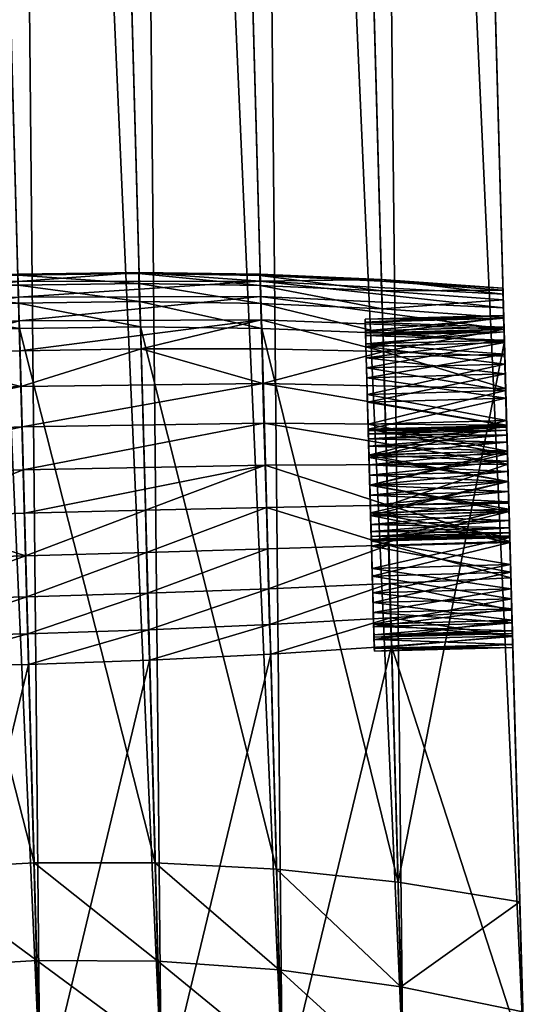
# Model space of a CAD drawing. Header units: millimetres. Extents: x -265 to 265, y -281 to 271.
# Tile 54 of 187: x 245 to 264, y -98 to -62. Entities that reach past the tile are written whole.
import ezdxf

# ---------------------------------------------------------------- set-up
doc = ezdxf.new("R2010")
doc.units = ezdxf.units.MM
doc.header["$MEASUREMENT"] = 0
doc.layers.add('Výchozí', color=7, linetype='Continuous', true_color=0x000000)

msp = doc.modelspace()

# ---------------------------------------------------------------- meshes
at = {"layer": 'Výchozí'}
mesh = msp.add_polyface(dxfattribs=at)
corners = [(221.936, 142.486, 631.806), (228.631, -100.923, 643.981), (228.629, -100.823, 645.978), (221.451, 160.112, 632.927), (263.615, -99.861, 645.978), (256.923, 143.448, 631.806), (256.438, 161.074, 632.927), (263.618, -99.961, 643.981), (254.877, -100.351, 640.984), (248.142, 144.52, 628.735), (252.53, 144.093, 630.014), (259.249, -100.168, 642.232), (250.504, -100.509, 640.235), (243.758, 144.727, 627.968), (246.13, -100.642, 639.986), (239.381, 144.716, 627.713), (241.757, -100.749, 640.236), (235.012, 144.486, 627.97), (237.384, -100.832, 640.986), (230.648, 144.037, 628.738), (233.009, -100.89, 642.234), (226.29, 143.371, 630.016), (263.618, -99.961, 643.981), (256.923, 143.448, 631.806), (254.074, -71.596, 451.005), (254.085, -71.548, 449.48), (249.706, -71.483, 449.441), (249.699, -71.526, 450.995), (245.33, -71.542, 449.428), (245.331, -71.583, 450.992), (228.631, -100.923, 643.981), (221.936, 142.486, 631.806), (245.337, -71.805, 447.886), (254.08, -71.799, 447.975), (247.737, 159.208, 636.013), (254.866, -99.952, 648.976), (259.242, -99.894, 647.727), (243.375, 158.681, 636.784), (250.491, -100.035, 649.724), (239.004, 158.426, 637.04), (246.117, -100.142, 649.973), (234.628, 158.441, 636.782), (241.744, -100.275, 649.723), (230.244, 158.728, 636.011), (237.373, -100.433, 648.974), (225.853, 159.284, 634.725), (233.001, -100.616, 647.725), (256.438, 161.074, 632.927), (252.092, 160.005, 634.727), (263.615, -99.861, 645.978), (221.451, 160.112, 632.927), (228.629, -100.823, 645.978)]
mesh.append_faces([[corners[k] for k in face] for face in [(0, 1, 2, 2), (3, 0, 2, 2), (4, 5, 6, 6), (4, 7, 5, 5), (8, 9, 10, 10), (8, 10, 11, 11), (12, 13, 9, 9), (12, 9, 8, 8), (14, 15, 13, 13), (14, 13, 12, 12), (16, 17, 15, 15), (16, 15, 14, 14), (18, 19, 17, 17), (18, 17, 16, 16), (20, 21, 19, 19), (20, 19, 18, 18), (22, 11, 10, 10), (22, 10, 23, 23), (24, 25, 26, 26), (24, 26, 27, 27), (28, 29, 27, 27), (28, 27, 26, 26), (20, 30, 31, 31), (20, 31, 21, 21), (32, 28, 26, 26), (25, 33, 26, 26), (34, 35, 36, 36), (37, 38, 35, 35), (39, 40, 38, 38), (41, 42, 40, 40), (41, 40, 39, 39), (43, 44, 42, 42), (45, 46, 44, 44), (47, 48, 36, 36), (47, 36, 49, 49), (45, 50, 51, 51), (45, 51, 46, 46)]])
mesh = msp.add_polyface(dxfattribs=at)
corners = [(221.451, 160.112, 632.927), (221.629, 153.629, 630.459), (221.936, 142.486, 631.806), (221.478, 159.15, 629.19), (256.616, 154.592, 630.459), (256.438, 161.074, 632.927), (256.923, 143.448, 631.806), (247.838, 155.004, 627.51), (252.071, 160.186, 627.544), (252.221, 154.853, 628.738), (248.142, 144.52, 628.735), (252.53, 144.093, 630.014), (243.465, 155.047, 626.775), (247.691, 160.203, 626.371), (243.758, 144.727, 627.968), (239.099, 154.981, 626.531), (243.322, 160.166, 625.669), (239.381, 144.716, 627.713), (234.737, 154.807, 626.777), (234.599, 159.925, 625.67), (238.959, 160.073, 625.436), (235.012, 144.486, 627.97), (230.375, 154.524, 627.513), (230.236, 159.723, 626.373), (230.648, 144.037, 628.738), (226.007, 154.131, 628.74), (225.864, 159.464, 627.546), (226.29, 143.371, 630.016), (256.616, 154.592, 630.459), (256.464, 160.113, 629.19), (256.923, 143.448, 631.806), (221.629, 153.629, 630.459), (221.478, 159.15, 629.19), (221.936, 142.486, 631.806), (247.737, 159.208, 636.013), (259.242, -99.894, 647.727), (252.092, 160.005, 634.727), (243.375, 158.681, 636.784), (254.866, -99.952, 648.976), (239.004, 158.426, 637.04), (250.491, -100.035, 649.724), (230.244, 158.728, 636.011), (241.744, -100.275, 649.723), (234.628, 158.441, 636.782), (225.853, 159.284, 634.725), (237.373, -100.433, 648.974)]
mesh.append_faces([[corners[k] for k in face] for face in [(0, 1, 2, 2), (1, 0, 3, 3), (4, 5, 6, 6), (7, 8, 9, 9), (10, 7, 9, 9), (10, 9, 11, 11), (12, 13, 7, 7), (14, 12, 7, 7), (14, 7, 10, 10), (15, 16, 12, 12), (17, 15, 12, 12), (17, 12, 14, 14), (18, 19, 20, 20), (18, 20, 15, 15), (21, 18, 15, 15), (21, 15, 17, 17), (22, 23, 19, 19), (22, 19, 18, 18), (24, 22, 18, 18), (24, 18, 21, 21), (25, 26, 23, 23), (25, 23, 22, 22), (27, 25, 22, 22), (27, 22, 24, 24), (28, 9, 8, 8), (28, 8, 29, 29), (30, 11, 9, 9), (30, 9, 28, 28), (25, 31, 32, 32), (25, 32, 26, 26), (27, 33, 31, 31), (27, 31, 25, 25), (34, 35, 36, 36), (37, 38, 34, 34), (39, 40, 37, 37), (41, 42, 43, 43), (44, 45, 41, 41)]])
mesh = msp.add_polyface(dxfattribs=at)
corners = [(254.074, -71.596, 451.005), (254.08, -71.952, 452.521), (258.464, -72.151, 452.486), (249.727, -72.536, 453.986), (249.76, -73.445, 455.247), (254.139, -73.504, 455.166), (254.102, -72.604, 453.934), (249.706, -71.881, 452.541), (249.699, -71.526, 450.995), (245.359, -72.594, 454.003), (245.384, -73.505, 455.274), (245.341, -71.938, 452.548), (245.331, -71.583, 450.992), (240.995, -72.777, 453.986), (241.013, -73.686, 455.247), (240.98, -72.121, 452.541), (240.968, -71.766, 450.996), (258.467, -71.736, 449.545), (254.085, -71.548, 449.48), (245.33, -71.542, 449.428), (240.959, -71.724, 449.441), (245.353, -72.378, 446.397), (245.337, -71.805, 447.886), (254.08, -71.799, 447.975), (254.091, -72.355, 446.52), (245.376, -73.235, 445.051), (254.118, -73.19, 445.206), (236.63, -72.836, 446.52), (236.649, -73.671, 445.206), (249.706, -71.483, 449.441), (254.159, -74.247, 444.106), (249.781, -74.24, 443.968), (245.406, -74.318, 443.922), (258.539, -74.338, 444.336), (241.035, -74.481, 443.968)]
mesh.append_faces([[corners[k] for k in face] for face in [(0, 1, 2, 2), (3, 4, 5, 5), (3, 5, 6, 6), (7, 3, 6, 6), (7, 6, 1, 1), (8, 7, 1, 1), (8, 1, 0, 0), (9, 10, 4, 4), (9, 4, 3, 3), (11, 9, 3, 3), (11, 3, 7, 7), (12, 11, 7, 7), (12, 7, 8, 8), (13, 14, 10, 10), (13, 10, 9, 9), (15, 13, 9, 9), (15, 9, 11, 11), (16, 15, 11, 11), (16, 11, 12, 12), (0, 17, 18, 18), (16, 12, 19, 19), (16, 19, 20, 20), (21, 22, 23, 23), (21, 23, 24, 24), (25, 21, 24, 24), (25, 24, 26, 26), (27, 22, 21, 21), (28, 21, 25, 25), (18, 17, 23, 23), (29, 23, 22, 22), (22, 20, 19, 19), (26, 30, 31, 31), (26, 31, 32, 32), (26, 32, 25, 25), (33, 30, 26, 26), (34, 25, 32, 32), (28, 25, 34, 34)]])
mesh = msp.add_polyface(dxfattribs=at)
corners = [(257.882, -73.277, 451.092), (257.891, -73.598, 452.209), (257.904, -74.062, 452.025), (257.918, -74.573, 453.01), (257.906, -74.154, 453.283), (257.896, -73.768, 451.001), (257.88, -73.177, 450), (257.894, -73.676, 450), (257.896, -73.768, 448.999), (257.904, -74.062, 447.975), (257.891, -73.598, 447.791), (257.882, -73.277, 448.908), (257.918, -74.573, 446.99), (257.906, -74.154, 446.717), (262.894, -73.631, 448.999), (257.904, -74.062, 447.975), (257.896, -73.768, 448.999), (262.902, -73.925, 447.975), (257.918, -74.573, 446.99), (262.892, -73.539, 450), (257.894, -73.676, 450), (262.902, -73.925, 452.025), (257.896, -73.768, 451.001), (257.904, -74.062, 452.025), (262.894, -73.631, 451.001), (262.88, -73.139, 448.908), (257.882, -73.277, 448.908), (257.891, -73.598, 447.791), (262.889, -73.46, 447.791), (257.906, -74.154, 446.717), (262.878, -73.039, 450), (257.88, -73.177, 450), (262.889, -73.46, 452.209), (257.891, -73.598, 452.209), (257.882, -73.277, 451.092), (262.905, -74.017, 453.283), (257.906, -74.154, 453.283), (262.88, -73.139, 451.092), (254.102, -72.604, 453.934), (254.139, -73.504, 455.166), (258.521, -73.683, 455.031), (258.485, -72.797, 453.849), (254.08, -71.952, 452.521), (258.464, -72.151, 452.486), (254.074, -71.596, 451.005), (258.458, -71.793, 451.021), (262.88, -73.115, 453.729), (262.853, -72.118, 451.044), (262.851, -72.049, 449.635), (258.467, -71.736, 449.545), (262.862, -72.478, 452.438), (262.856, -72.264, 448.241), (254.08, -71.799, 447.975), (262.87, -72.767, 446.892), (254.091, -72.355, 446.52), (254.118, -73.19, 445.206), (262.892, -73.536, 445.674), (258.539, -74.338, 444.336)]
mesh.append_faces([[corners[k] for k in face] for face in [(0, 1, 2, 2), (3, 2, 1, 1), (1, 4, 3, 3), (5, 6, 0, 0), (6, 5, 7, 7), (5, 0, 2, 2), (8, 6, 7, 7), (9, 10, 11, 11), (11, 8, 9, 9), (8, 11, 6, 6), (12, 10, 9, 9), (10, 12, 13, 13), (14, 15, 16, 16), (17, 18, 15, 15), (19, 16, 20, 20), (21, 22, 23, 23), (24, 20, 22, 22), (25, 26, 27, 27), (28, 27, 29, 29), (30, 31, 26, 26), (32, 33, 34, 34), (35, 36, 33, 33), (37, 34, 31, 31), (38, 39, 40, 40), (38, 40, 41, 41), (42, 38, 41, 41), (42, 41, 43, 43), (44, 43, 45, 45), (46, 41, 40, 40), (47, 45, 43, 43), (48, 49, 45, 45), (50, 43, 41, 41), (44, 45, 49, 49), (51, 52, 49, 49), (52, 53, 54, 54), (55, 56, 57, 57), (56, 55, 54, 54)]])
mesh = msp.add_polyface(dxfattribs=at)
corners = [(262.894, -73.631, 448.999), (262.902, -73.925, 447.975), (257.904, -74.062, 447.975), (262.916, -74.435, 446.99), (257.918, -74.573, 446.99), (262.892, -73.539, 450), (257.896, -73.768, 448.999), (262.902, -73.925, 452.025), (262.894, -73.631, 451.001), (257.896, -73.768, 451.001), (262.916, -74.435, 453.01), (257.904, -74.062, 452.025), (257.894, -73.676, 450), (262.88, -73.139, 448.908), (257.891, -73.598, 447.791), (262.889, -73.46, 447.791), (257.906, -74.154, 446.717), (262.905, -74.017, 446.717), (262.878, -73.039, 450), (257.882, -73.277, 448.908), (262.889, -73.46, 452.209), (257.882, -73.277, 451.092), (262.88, -73.139, 451.092), (262.926, -74.796, 454.243), (257.906, -74.154, 453.283), (262.905, -74.017, 453.283), (257.891, -73.598, 452.209), (257.88, -73.177, 450), (262.889, -73.46, 452.209), (262.862, -72.478, 452.438), (262.905, -74.017, 453.283), (262.88, -73.115, 453.729), (262.853, -72.118, 451.044), (262.926, -74.796, 454.243), (262.851, -72.049, 449.635), (262.878, -73.039, 450), (262.88, -73.139, 451.092), (262.856, -72.264, 448.241), (262.88, -73.139, 448.908), (262.889, -73.46, 447.791), (262.87, -72.767, 446.892), (262.892, -73.536, 445.674), (262.905, -74.017, 446.717), (262.926, -74.796, 445.757), (262.952, -75.755, 444.978), (262.904, -73.983, 454.841), (262.88, -73.115, 453.729), (258.521, -73.683, 455.031), (262.904, -73.983, 454.841), (262.853, -72.118, 451.044), (258.464, -72.151, 452.486), (262.862, -72.478, 452.438), (262.851, -72.049, 449.635), (258.458, -71.793, 451.021), (258.485, -72.797, 453.849), (262.856, -72.264, 448.241), (258.467, -71.736, 449.545), (254.08, -71.799, 447.975), (262.87, -72.767, 446.892), (262.892, -73.536, 445.674), (262.918, -74.514, 444.659), (258.539, -74.338, 444.336), (254.091, -72.355, 446.52)]
mesh.append_faces([[corners[k] for k in face] for face in [(0, 1, 2, 2), (1, 3, 4, 4), (5, 0, 6, 6), (7, 8, 9, 9), (10, 7, 11, 11), (8, 5, 12, 12), (13, 14, 15, 15), (15, 16, 17, 17), (18, 19, 13, 13), (20, 21, 22, 22), (23, 24, 25, 25), (25, 26, 20, 20), (22, 27, 18, 18), (28, 29, 30, 30), (31, 30, 29, 29), (32, 29, 28, 28), (30, 31, 33, 33), (34, 32, 35, 35), (36, 35, 32, 32), (37, 34, 38, 38), (39, 40, 37, 37), (35, 38, 34, 34), (41, 40, 42, 42), (42, 40, 39, 39), (43, 41, 42, 42), (38, 39, 37, 37), (36, 32, 28, 28), (43, 44, 41, 41), (33, 31, 45, 45), (46, 47, 48, 48), (49, 50, 51, 51), (52, 53, 49, 49), (51, 54, 46, 46), (55, 56, 52, 52), (57, 55, 58, 58), (59, 60, 61, 61), (59, 62, 58, 58)]])
mesh = msp.add_polyface(dxfattribs=at)
corners = [(245.384, -73.505, 455.274), (250.292, -92.824, 477.236), (249.76, -73.445, 455.247), (241.013, -73.686, 455.247), (245.916, -92.827, 477.318), (236.646, -73.986, 455.166), (241.546, -93.065, 477.235), (236.756, -77.408, 442.615), (236.712, -75.98, 443.234), (245.441, -75.601, 443.026), (245.482, -77.062, 442.387), (236.793, -78.931, 442.295), (245.524, -78.622, 442.05), (245.406, -74.318, 443.922), (249.781, -74.24, 443.968), (254.182, -75.499, 443.234), (241.035, -74.481, 443.968), (254.263, -78.45, 442.294), (249.942, -80.073, 442.091), (245.567, -80.186, 442.028), (236.666, -74.728, 444.106), (241.195, -80.314, 442.092), (236.823, -80.457, 442.282), (245.651, -83.206, 442.901), (245.61, -81.724, 442.31), (249.977, -81.601, 442.375), (245.688, -84.541, 443.775), (250.014, -83.073, 442.965), (245.718, -85.656, 444.872), (250.053, -84.398, 443.837), (241.288, -83.313, 442.966), (241.245, -81.842, 442.375), (241.322, -84.638, 443.837), (236.92, -83.395, 443.158), (236.877, -81.954, 442.569), (236.952, -84.688, 444.024), (232.543, -83.451, 443.479), (232.574, -84.692, 444.334), (232.502, -82.062, 442.892)]
mesh.append_faces([[corners[k] for k in face] for face in [(0, 1, 2, 2), (3, 4, 0, 0), (5, 6, 3, 3), (7, 8, 9, 9), (7, 9, 10, 10), (11, 7, 10, 10), (11, 10, 12, 12), (9, 13, 14, 14), (14, 15, 9, 9), (9, 16, 13, 13), (17, 18, 19, 19), (17, 19, 12, 12), (8, 20, 16, 16), (21, 11, 12, 12), (12, 19, 21, 21), (21, 22, 11, 11), (16, 9, 8, 8), (23, 24, 25, 25), (26, 23, 27, 27), (28, 26, 29, 29), (30, 31, 24, 24), (30, 24, 23, 23), (32, 30, 23, 23), (32, 23, 26, 26), (33, 34, 31, 31), (33, 31, 30, 30), (35, 33, 30, 30), (35, 30, 32, 32), (36, 34, 33, 33), (37, 33, 35, 35), (18, 25, 24, 24), (18, 24, 19, 19), (24, 31, 21, 21), (24, 21, 19, 19), (21, 31, 34, 34), (21, 34, 22, 22), (38, 22, 34, 34)]])
mesh = msp.add_polyface(dxfattribs=at)
corners = [(246.281, -106.107, 639.658), (246.13, -100.642, 639.986), (250.504, -100.509, 640.235), (246.102, -99.587, 486.215), (246.182, -102.509, 491.038), (250.549, -102.585, 490.998), (246.012, -96.35, 481.632), (250.47, -99.639, 486.157), (245.916, -92.827, 477.318), (250.385, -96.376, 481.56), (245.384, -73.505, 455.274), (250.292, -92.824, 477.236), (241.909, -106.27, 639.906), (241.757, -100.749, 640.236), (241.827, -102.826, 490.998), (246.253, -105.09, 496.068), (241.743, -99.88, 486.157), (241.649, -96.617, 481.56), (241.546, -93.065, 477.235), (241.013, -73.686, 455.247), (237.54, -106.517, 640.645), (237.384, -100.832, 640.986), (237.391, -100.518, 485.983), (237.478, -103.536, 490.877), (237.292, -97.175, 481.343), (237.183, -93.539, 476.987), (236.646, -73.986, 455.166), (246.165, -101.902, 464.332), (245.718, -85.656, 444.872), (250.091, -85.502, 444.93), (246.338, -108.194, 472.986), (250.536, -101.679, 464.44), (246.117, -100.142, 649.973), (246.221, -103.945, 649.957), (250.595, -103.81, 649.708), (241.345, -85.743, 444.931), (241.322, -84.638, 443.837), (245.688, -84.541, 443.775), (241.79, -101.919, 464.441), (241.744, -100.275, 649.723), (241.848, -104.051, 649.706), (236.969, -85.763, 445.106), (237.409, -101.732, 464.766), (237.558, -107.774, 473.271), (237.373, -100.433, 648.974), (237.475, -104.127, 648.957)]
mesh.append_faces([[corners[k] for k in face] for face in [(0, 1, 2, 2), (3, 4, 5, 5), (6, 3, 7, 7), (8, 6, 9, 9), (10, 8, 11, 11), (12, 13, 1, 1), (14, 15, 4, 4), (16, 14, 4, 4), (16, 4, 3, 3), (17, 16, 3, 3), (17, 3, 6, 6), (18, 17, 6, 6), (18, 6, 8, 8), (19, 18, 8, 8), (20, 21, 13, 13), (22, 23, 14, 14), (22, 14, 16, 16), (24, 22, 16, 16), (24, 16, 17, 17), (25, 24, 17, 17), (25, 17, 18, 18), (26, 25, 18, 18), (27, 28, 29, 29), (30, 27, 31, 31), (32, 33, 34, 34), (35, 36, 37, 37), (35, 37, 28, 28), (38, 35, 28, 28), (38, 28, 27, 27), (39, 40, 33, 33), (39, 33, 32, 32), (41, 36, 35, 35), (42, 41, 35, 35), (42, 35, 38, 38), (43, 42, 38, 38), (44, 45, 40, 40), (44, 40, 39, 39)]])
mesh = msp.add_polyface(dxfattribs=at)
corners = [(257.938, -75.287, 453.889), (257.918, -74.573, 453.01), (257.906, -74.154, 453.283), (257.954, -75.892, 455.022), (257.984, -76.967, 455.579), (257.989, -77.151, 455.114), (258.017, -78.174, 455.408), (258.015, -78.083, 455.9), (258.044, -79.174, 455.5), (257.928, -74.933, 454.243), (257.962, -76.166, 454.603), (257.938, -75.287, 446.111), (257.906, -74.154, 446.717), (257.918, -74.573, 446.99), (257.962, -76.166, 445.397), (257.928, -74.933, 445.757), (257.989, -77.151, 444.886), (257.954, -75.892, 444.978), (257.984, -76.967, 444.421), (258.017, -78.174, 444.592), (258.015, -78.083, 444.1), (257.993, -77.315, 450.736), (258.096, -81.033, 450.736), (257.99, -77.208, 450.364), (258.015, -78.08, 451.674), (258.075, -80.268, 451.674), (258.006, -77.761, 451.414), (257.99, -77.175, 450), (258.1, -81.174, 450), (257.99, -77.208, 449.636), (257.993, -77.315, 449.264), (258.096, -81.033, 449.264), (257.999, -77.501, 448.906), (258.099, -81.14, 449.636), (254.139, -73.504, 455.166), (259.066, -93.524, 476.573), (258.521, -73.683, 455.031), (249.76, -73.445, 455.247), (254.677, -93.056, 476.987), (245.482, -77.062, 442.387), (245.441, -75.601, 443.026), (254.182, -75.499, 443.234), (254.217, -76.927, 442.615), (245.524, -78.622, 442.05), (254.263, -78.45, 442.294), (254.159, -74.247, 444.106), (258.539, -74.338, 444.336), (249.781, -74.24, 443.968), (262.987, -77.003, 443.302), (263.025, -78.416, 443.028), (254.317, -79.975, 442.282), (249.942, -80.073, 442.091), (258.691, -79.893, 442.6), (258.721, -81.341, 442.891), (254.346, -81.474, 442.568), (249.977, -81.601, 442.375)]
mesh.append_faces([[corners[k] for k in face] for face in [(0, 1, 2, 2), (3, 4, 5, 5), (6, 5, 4, 4), (4, 7, 6, 6), (8, 6, 7, 7), (2, 9, 0, 0), (10, 0, 9, 9), (9, 3, 10, 10), (5, 10, 3, 3), (11, 12, 13, 13), (14, 15, 11, 11), (12, 11, 15, 15), (16, 17, 14, 14), (15, 14, 17, 17), (18, 17, 16, 16), (19, 18, 16, 16), (20, 18, 19, 19), (21, 22, 23, 23), (24, 25, 26, 26), (27, 28, 29, 29), (30, 31, 32, 32), (29, 33, 30, 30), (34, 35, 36, 36), (37, 38, 34, 34), (39, 40, 41, 41), (39, 41, 42, 42), (43, 39, 42, 42), (43, 42, 44, 44), (45, 46, 41, 41), (45, 41, 47, 47), (41, 48, 42, 42), (49, 44, 42, 42), (44, 50, 51, 51), (52, 50, 44, 44), (53, 54, 50, 50), (53, 50, 52, 52), (55, 51, 50, 50)]])
mesh = msp.add_polyface(dxfattribs=at)
corners = [(258.209, -85.172, 450), (258.193, -84.58, 451.001), (258.207, -85.072, 451.092), (258.193, -84.58, 448.999), (258.207, -85.072, 448.908), (255.034, -106.035, 640.643), (254.877, -100.351, 640.984), (259.249, -100.168, 642.232), (254.853, -100.036, 485.984), (254.932, -103.054, 490.877), (259.335, -103.918, 490.675), (259.252, -100.78, 485.694), (254.768, -96.693, 481.344), (259.162, -97.304, 480.982), (254.677, -93.056, 476.987), (259.066, -93.524, 476.573), (254.139, -73.504, 455.166), (250.656, -106.029, 639.904), (250.504, -100.509, 640.235), (250.47, -99.639, 486.157), (250.549, -102.585, 490.998), (250.385, -96.376, 481.56), (250.292, -92.824, 477.236), (249.76, -73.445, 455.247), (246.182, -102.509, 491.038), (250.619, -105.187, 496.048), (246.102, -99.587, 486.215), (246.012, -96.35, 481.632), (245.916, -92.827, 477.318), (254.463, -85.282, 445.106), (258.793, -83.971, 444.334), (258.832, -84.995, 445.399), (254.902, -101.251, 464.766), (259.262, -100.619, 465.308), (255.085, -107.293, 473.271), (254.866, -99.952, 648.976), (254.968, -103.646, 648.959), (259.339, -103.452, 647.711), (259.242, -99.894, 647.727), (250.091, -85.502, 444.93), (254.421, -84.208, 444.023), (250.536, -101.679, 464.44), (250.718, -107.909, 473.057), (250.491, -100.035, 649.724), (250.595, -103.81, 649.708), (245.718, -85.656, 444.872), (250.053, -84.398, 443.837), (246.165, -101.902, 464.332), (246.117, -100.142, 649.973)]
mesh.append_faces([[corners[k] for k in face] for face in [(0, 1, 2, 2), (3, 0, 4, 4), (5, 6, 7, 7), (8, 9, 10, 10), (8, 10, 11, 11), (12, 8, 11, 11), (12, 11, 13, 13), (14, 12, 13, 13), (14, 13, 15, 15), (16, 14, 15, 15), (17, 18, 6, 6), (19, 20, 9, 9), (19, 9, 8, 8), (21, 19, 8, 8), (21, 8, 12, 12), (22, 21, 12, 12), (22, 12, 14, 14), (23, 22, 14, 14), (24, 25, 20, 20), (26, 20, 19, 19), (27, 19, 21, 21), (28, 21, 22, 22), (29, 30, 31, 31), (32, 29, 31, 31), (32, 31, 33, 33), (34, 32, 33, 33), (35, 36, 37, 37), (35, 37, 38, 38), (39, 40, 29, 29), (41, 39, 29, 29), (41, 29, 32, 32), (42, 41, 32, 32), (43, 44, 36, 36), (43, 36, 35, 35), (45, 46, 39, 39), (47, 39, 41, 41), (48, 44, 43, 43)]])
mesh = msp.add_polyface(dxfattribs=at)
corners = [(263.013, -77.945, 455.9), (257.984, -76.967, 455.579), (262.982, -76.829, 455.579), (262.997, -77.364, 448.906), (258.006, -77.761, 448.586), (263.004, -77.623, 448.586), (262.989, -77.071, 449.636), (257.993, -77.315, 449.264), (262.992, -77.178, 449.264), (257.999, -77.501, 448.906), (263.004, -77.623, 451.414), (257.999, -77.501, 451.094), (262.997, -77.364, 451.094), (257.993, -77.315, 450.736), (262.992, -77.178, 450.736), (262.894, -73.631, 451.001), (262.902, -73.925, 452.025), (262.992, -77.178, 450.736), (262.916, -74.435, 453.01), (263.004, -77.623, 451.414), (262.936, -75.149, 453.889), (262.989, -77.071, 450.364), (262.892, -73.539, 450), (262.988, -77.038, 450), (262.894, -73.631, 448.999), (262.96, -76.028, 454.603), (262.997, -77.364, 451.094), (263.013, -77.943, 451.674), (262.987, -77.013, 455.114), (262.989, -77.071, 449.636), (262.902, -73.925, 447.975), (262.992, -77.178, 449.264), (262.997, -77.364, 448.906), (262.916, -74.435, 446.99), (262.936, -75.149, 446.111), (263.004, -77.623, 448.586), (262.96, -76.028, 445.397), (262.987, -77.013, 444.886), (263.022, -78.301, 448.14), (263.013, -77.943, 448.326), (262.952, -75.755, 455.022), (262.926, -74.796, 454.243), (262.904, -73.983, 454.841), (262.892, -73.536, 445.674), (262.952, -75.755, 444.978), (262.918, -74.514, 444.659), (262.982, -76.829, 455.579), (263.013, -77.945, 455.9), (262.95, -75.676, 443.86), (262.982, -76.829, 444.421), (262.987, -77.003, 443.302), (263.013, -77.945, 444.1), (262.95, -75.676, 443.86), (258.539, -74.338, 444.336), (262.918, -74.514, 444.659)]
mesh.append_faces([[corners[k] for k in face] for face in [(0, 1, 2, 2), (3, 4, 5, 5), (6, 7, 8, 8), (8, 9, 3, 3), (10, 11, 12, 12), (12, 13, 14, 14), (15, 16, 17, 17), (18, 17, 16, 16), (19, 18, 20, 20), (21, 22, 15, 15), (22, 21, 23, 23), (17, 21, 15, 15), (24, 22, 23, 23), (19, 20, 25, 25), (26, 17, 18, 18), (27, 19, 25, 25), (26, 18, 19, 19), (25, 28, 27, 27), (29, 30, 24, 24), (30, 29, 31, 31), (29, 24, 23, 23), (32, 33, 30, 30), (32, 34, 33, 33), (35, 36, 34, 34), (37, 36, 38, 38), (32, 30, 31, 31), (35, 39, 36, 36), (39, 38, 36, 36), (32, 35, 34, 34), (40, 41, 42, 42), (43, 44, 45, 45), (42, 46, 40, 40), (42, 47, 46, 46), (48, 45, 49, 49), (49, 45, 44, 44), (50, 48, 51, 51), (49, 51, 48, 48), (52, 53, 54, 54)]])
mesh = msp.add_polyface(dxfattribs=at)
corners = [(262.96, -76.028, 445.397), (262.987, -77.013, 444.886), (257.989, -77.151, 444.886), (257.962, -76.166, 445.397), (258.017, -78.174, 444.592), (262.916, -74.435, 446.99), (262.936, -75.149, 446.111), (257.938, -75.287, 446.111), (257.918, -74.573, 446.99), (262.936, -75.149, 453.889), (262.916, -74.435, 453.01), (257.918, -74.573, 453.01), (257.938, -75.287, 453.889), (262.987, -77.013, 455.114), (262.96, -76.028, 454.603), (257.962, -76.166, 454.603), (257.989, -77.151, 455.114), (263.015, -78.036, 455.408), (262.952, -75.755, 444.978), (257.954, -75.892, 444.978), (257.984, -76.967, 444.421), (262.982, -76.829, 444.421), (258.015, -78.083, 444.1), (262.905, -74.017, 446.717), (257.906, -74.154, 446.717), (257.928, -74.933, 445.757), (262.926, -74.796, 445.757), (262.982, -76.829, 455.579), (257.984, -76.967, 455.579), (257.954, -75.892, 455.022), (262.952, -75.755, 455.022), (263.013, -77.945, 455.9), (258.015, -78.083, 455.9), (257.928, -74.933, 454.243), (262.926, -74.796, 454.243), (262.989, -77.071, 449.636), (257.99, -77.208, 449.636), (257.993, -77.315, 449.264), (262.992, -77.178, 449.264), (257.999, -77.501, 448.906), (262.988, -77.038, 450), (257.99, -77.175, 450), (262.992, -77.178, 450.736), (257.993, -77.315, 450.736), (257.99, -77.208, 450.364), (262.989, -77.071, 450.364), (262.997, -77.364, 451.094), (257.999, -77.501, 451.094), (254.182, -75.499, 443.234), (262.95, -75.676, 443.86), (262.987, -77.003, 443.302), (263.025, -78.416, 443.028), (254.217, -76.927, 442.615)]
mesh.append_faces([[corners[k] for k in face] for face in [(0, 1, 2, 2), (0, 2, 3, 3), (1, 4, 2, 2), (5, 6, 7, 7), (5, 7, 8, 8), (6, 0, 3, 3), (6, 3, 7, 7), (9, 10, 11, 11), (9, 11, 12, 12), (13, 14, 15, 15), (13, 15, 16, 16), (17, 13, 16, 16), (14, 9, 12, 12), (14, 12, 15, 15), (18, 19, 20, 20), (18, 20, 21, 21), (21, 20, 22, 22), (23, 24, 25, 25), (23, 25, 26, 26), (26, 25, 19, 19), (26, 19, 18, 18), (27, 28, 29, 29), (27, 29, 30, 30), (31, 32, 28, 28), (30, 29, 33, 33), (30, 33, 34, 34), (35, 36, 37, 37), (38, 37, 39, 39), (40, 41, 36, 36), (40, 36, 35, 35), (42, 43, 44, 44), (42, 44, 45, 45), (46, 47, 43, 43), (45, 44, 41, 41), (45, 41, 40, 40), (48, 49, 50, 50), (51, 52, 50, 50)]])
mesh = msp.add_polyface(dxfattribs=at)
corners = [(263.191, -84.443, 448.999), (263.194, -84.535, 450), (258.196, -84.672, 450), (258.193, -84.58, 448.999), (263.169, -83.639, 446.99), (263.184, -84.149, 447.975), (258.185, -84.286, 447.975), (258.171, -83.776, 446.99), (263.149, -82.924, 446.111), (263.184, -84.149, 452.025), (263.169, -83.639, 453.01), (258.171, -83.776, 453.01), (258.185, -84.286, 452.025), (263.191, -84.443, 451.001), (258.193, -84.58, 451.001), (258.151, -83.062, 453.889), (263.181, -84.057, 446.717), (258.183, -84.194, 446.717), (258.198, -84.751, 447.791), (263.196, -84.613, 447.791), (258.207, -85.072, 448.908), (263.159, -83.278, 445.757), (258.161, -83.415, 445.757), (263.196, -84.613, 452.209), (258.198, -84.751, 452.209), (258.183, -84.194, 453.283), (263.181, -84.057, 453.283), (263.205, -84.934, 451.092), (258.161, -83.415, 454.243), (263.159, -83.278, 454.243), (263.097, -81.003, 450.364), (263.184, -84.149, 452.025), (263.191, -84.443, 451.001), (263.194, -84.535, 450), (263.098, -81.036, 450), (263.191, -84.443, 448.999), (263.184, -84.149, 447.975), (263.097, -81.003, 449.636), (263.613, -99.781, 466.068), (263.043, -79.037, 456), (263.013, -77.945, 455.9), (263.197, -84.641, 445.809), (263.133, -82.319, 444.978), (263.159, -83.278, 445.757), (263.181, -84.057, 446.717), (263.196, -84.613, 447.791), (263.205, -84.934, 448.908), (262.904, -73.983, 454.841), (258.521, -73.683, 455.031), (259.066, -93.524, 476.573), (263.171, -83.688, 444.77), (258.793, -83.971, 444.334), (258.755, -82.73, 443.478), (263.197, -84.641, 445.809), (258.832, -84.995, 445.399)]
mesh.append_faces([[corners[k] for k in face] for face in [(0, 1, 2, 2), (0, 2, 3, 3), (4, 5, 6, 6), (4, 6, 7, 7), (5, 0, 3, 3), (5, 3, 6, 6), (8, 4, 7, 7), (9, 10, 11, 11), (9, 11, 12, 12), (1, 13, 14, 14), (1, 14, 2, 2), (13, 9, 12, 12), (13, 12, 14, 14), (10, 15, 11, 11), (16, 17, 18, 18), (16, 18, 19, 19), (19, 18, 20, 20), (21, 22, 17, 17), (21, 17, 16, 16), (23, 24, 25, 25), (23, 25, 26, 26), (27, 24, 23, 23), (26, 25, 28, 28), (26, 28, 29, 29), (30, 31, 32, 32), (33, 30, 32, 32), (34, 33, 35, 35), (36, 37, 35, 35), (38, 39, 40, 40), (41, 42, 43, 43), (41, 44, 45, 45), (46, 41, 45, 45), (43, 44, 41, 41), (47, 48, 49, 49), (50, 51, 52, 52), (53, 54, 51, 51), (53, 51, 50, 50)]])
mesh = msp.add_polyface(dxfattribs=at)
corners = [(263.205, -84.934, 448.908), (258.207, -85.072, 448.908), (258.209, -85.172, 450), (263.208, -85.035, 450), (263.196, -84.613, 447.791), (258.207, -85.072, 451.092), (263.205, -84.934, 451.092), (258.198, -84.751, 452.209), (263.618, -99.961, 643.981), (263.615, -99.861, 645.978), (263.708, -103.229, 645.964), (263.802, -106.638, 645.572), (263.878, -109.39, 482.821), (263.57, -98.208, 480.476), (263.671, -101.871, 485.287), (263.073, -80.128, 455.9), (263.043, -79.037, 456), (263.613, -99.781, 466.068), (263.013, -77.945, 455.9), (262.904, -73.983, 454.841), (263.46, -94.228, 475.993), (263.133, -82.319, 455.022), (263.104, -81.245, 455.579), (263.181, -84.057, 453.283), (263.159, -83.278, 454.243), (263.759, -105.075, 474.123), (263.205, -84.934, 451.092), (263.196, -84.613, 452.209), (263.208, -85.035, 450), (263.205, -84.934, 448.908), (263.197, -84.641, 445.809), (263.793, -106.301, 643.601), (259.413, -106.126, 641.875), (259.249, -100.168, 642.232), (263.618, -99.961, 643.981), (263.671, -101.871, 485.287), (259.252, -100.78, 485.694), (259.335, -103.918, 490.675), (263.46, -94.228, 475.993), (259.066, -93.524, 476.573), (259.162, -97.304, 480.982), (263.57, -98.208, 480.476), (262.904, -73.983, 454.841), (263.759, -105.075, 474.123), (259.434, -106.348, 473.626), (259.262, -100.619, 465.308), (263.613, -99.781, 466.068), (258.832, -84.995, 445.399), (263.197, -84.641, 445.809), (263.615, -99.861, 645.978), (259.242, -99.894, 647.727), (259.339, -103.452, 647.711), (263.708, -103.229, 645.964)]
mesh.append_faces([[corners[k] for k in face] for face in [(0, 1, 2, 2), (0, 2, 3, 3), (4, 1, 0, 0), (3, 2, 5, 5), (3, 5, 6, 6), (6, 5, 7, 7), (8, 9, 10, 10), (11, 8, 10, 10), (12, 13, 14, 14), (15, 16, 17, 17), (18, 19, 20, 20), (17, 21, 22, 22), (17, 23, 24, 24), (24, 21, 17, 17), (17, 20, 25, 25), (13, 25, 20, 20), (26, 27, 17, 17), (17, 27, 23, 23), (28, 26, 17, 17), (17, 22, 15, 15), (17, 18, 20, 20), (17, 29, 28, 28), (30, 29, 17, 17), (31, 32, 33, 33), (31, 33, 34, 34), (35, 36, 37, 37), (38, 39, 40, 40), (38, 40, 41, 41), (41, 40, 36, 36), (41, 36, 35, 35), (42, 39, 38, 38), (43, 44, 45, 45), (43, 45, 46, 46), (46, 45, 47, 47), (46, 47, 48, 48), (49, 50, 51, 51), (49, 51, 52, 52)]])
mesh = msp.add_polyface(dxfattribs=at)
corners = [(258.075, -80.266, 444.1), (258.044, -79.174, 444), (258.044, -79.174, 444.5), (258.015, -78.083, 444.1), (258.017, -78.174, 444.592), (258.075, -80.266, 455.9), (258.044, -79.174, 455.5), (258.044, -79.174, 456), (258.015, -78.083, 455.9), (258.072, -80.175, 455.408), (258.105, -81.382, 455.579), (258.072, -80.175, 444.592), (258.105, -81.382, 444.421), (262.916, -74.435, 453.01), (257.904, -74.062, 452.025), (257.918, -74.573, 453.01), (262.926, -74.796, 454.243), (257.928, -74.933, 454.243), (257.906, -74.154, 453.283), (257.99, -77.175, 450), (257.99, -77.208, 450.364), (258.099, -81.14, 450.364), (257.993, -77.315, 450.736), (257.999, -77.501, 451.094), (258.091, -80.848, 451.094), (258.065, -79.91, 451.86), (258.015, -78.08, 451.674), (258.024, -78.438, 451.86), (258.006, -77.761, 451.414), (258.083, -80.588, 451.414), (258.006, -77.761, 448.586), (257.999, -77.501, 448.906), (258.091, -80.848, 448.906), (258.015, -78.08, 448.326), (258.083, -80.588, 448.586), (258.024, -78.438, 448.14), (258.065, -79.91, 448.14), (258.035, -78.811, 448.033), (258.055, -79.538, 448.033), (258.044, -79.174, 448), (258.075, -80.268, 448.326), (258.055, -79.538, 451.967), (258.035, -78.811, 451.967), (258.075, -80.268, 451.674), (258.096, -81.033, 450.736), (258.1, -81.174, 450), (258.096, -81.033, 449.264), (257.993, -77.315, 449.264), (258.099, -81.14, 449.636), (257.99, -77.208, 449.636), (258.044, -79.174, 452), (262.95, -75.676, 443.86), (254.182, -75.499, 443.234), (258.539, -74.338, 444.336), (254.263, -78.45, 442.294), (263.025, -78.416, 443.028), (258.691, -79.893, 442.6)]
mesh.append_faces([[corners[k] for k in face] for face in [(0, 1, 2, 2), (3, 2, 1, 1), (3, 4, 2, 2), (5, 6, 7, 7), (8, 7, 6, 6), (9, 6, 5, 5), (10, 9, 5, 5), (2, 11, 0, 0), (12, 0, 11, 11), (13, 14, 15, 15), (16, 17, 18, 18), (19, 20, 21, 21), (22, 23, 24, 24), (25, 26, 27, 27), (23, 28, 29, 29), (30, 31, 32, 32), (33, 30, 34, 34), (35, 36, 37, 37), (37, 38, 39, 39), (33, 40, 35, 35), (41, 27, 42, 42), (27, 41, 25, 25), (25, 43, 26, 26), (28, 43, 29, 29), (24, 44, 22, 22), (21, 20, 44, 44), (23, 29, 24, 24), (19, 21, 45, 45), (40, 36, 35, 35), (36, 38, 37, 37), (40, 33, 34, 34), (32, 31, 46, 46), (34, 30, 32, 32), (46, 47, 48, 48), (49, 45, 48, 48), (41, 42, 50, 50), (51, 52, 53, 53), (54, 55, 56, 56)]])
mesh = msp.add_polyface(dxfattribs=at)
corners = [(263.015, -78.036, 444.592), (263.043, -79.037, 444.5), (258.044, -79.174, 444.5), (258.017, -78.174, 444.592), (262.987, -77.013, 444.886), (263.07, -80.037, 444.592), (258.072, -80.175, 444.592), (263.043, -79.037, 455.5), (263.015, -78.036, 455.408), (258.017, -78.174, 455.408), (258.044, -79.174, 455.5), (257.989, -77.151, 455.114), (263.07, -80.037, 455.408), (258.072, -80.175, 455.408), (263.013, -77.945, 444.1), (258.015, -78.083, 444.1), (258.044, -79.174, 444), (262.982, -76.829, 444.421), (263.043, -79.037, 444), (258.075, -80.266, 444.1), (263.043, -79.037, 456), (258.044, -79.174, 456), (258.015, -78.083, 455.9), (263.013, -77.945, 455.9), (263.073, -80.128, 455.9), (258.075, -80.266, 455.9), (263.053, -79.401, 448.033), (258.055, -79.538, 448.033), (258.065, -79.91, 448.14), (263.063, -79.773, 448.14), (258.075, -80.268, 448.326), (263.033, -78.673, 448.033), (258.035, -78.811, 448.033), (258.044, -79.174, 448), (263.013, -77.943, 448.326), (258.015, -78.08, 448.326), (258.024, -78.438, 448.14), (263.022, -78.301, 448.14), (262.997, -77.364, 448.906), (257.999, -77.501, 448.906), (258.006, -77.761, 448.586), (263.004, -77.623, 448.586), (263.043, -79.037, 448), (263.004, -77.623, 451.414), (258.006, -77.761, 451.414), (257.999, -77.501, 451.094), (263.022, -78.301, 451.86), (258.024, -78.438, 451.86), (258.015, -78.08, 451.674), (263.013, -77.943, 451.674), (263.043, -79.037, 452), (258.044, -79.174, 452), (258.035, -78.811, 451.967), (263.033, -78.673, 451.967), (263.063, -79.773, 451.86), (258.065, -79.91, 451.86), (258.055, -79.538, 451.967), (263.073, -80.131, 451.674), (258.075, -80.268, 451.674), (263.053, -79.401, 451.967), (263.025, -78.416, 443.028), (263.064, -79.826, 443.045), (258.691, -79.893, 442.6)]
mesh.append_faces([[corners[k] for k in face] for face in [(0, 1, 2, 2), (0, 2, 3, 3), (4, 0, 3, 3), (1, 5, 6, 6), (1, 6, 2, 2), (7, 8, 9, 9), (7, 9, 10, 10), (8, 11, 9, 9), (12, 7, 10, 10), (12, 10, 13, 13), (14, 15, 16, 16), (17, 15, 14, 14), (18, 16, 19, 19), (20, 21, 22, 22), (20, 22, 23, 23), (24, 25, 21, 21), (26, 27, 28, 28), (29, 28, 30, 30), (31, 32, 33, 33), (34, 35, 36, 36), (34, 36, 37, 37), (37, 36, 32, 32), (38, 39, 40, 40), (41, 40, 35, 35), (41, 35, 34, 34), (42, 33, 27, 27), (43, 44, 45, 45), (46, 47, 48, 48), (46, 48, 49, 49), (50, 51, 52, 52), (53, 52, 47, 47), (49, 48, 44, 44), (49, 44, 43, 43), (54, 55, 56, 56), (57, 58, 55, 55), (59, 56, 51, 51), (60, 61, 62, 62)]])
mesh = msp.add_polyface(dxfattribs=at)
corners = [(263.013, -77.945, 444.1), (258.044, -79.174, 444), (263.043, -79.037, 444), (258.075, -80.266, 444.1), (263.073, -80.128, 444.1), (263.073, -80.128, 455.9), (258.044, -79.174, 456), (263.043, -79.037, 456), (263.053, -79.401, 448.033), (258.065, -79.91, 448.14), (263.063, -79.773, 448.14), (258.075, -80.268, 448.326), (263.073, -80.131, 448.326), (263.033, -78.673, 448.033), (258.044, -79.174, 448), (263.043, -79.037, 448), (263.022, -78.301, 448.14), (258.035, -78.811, 448.033), (258.055, -79.538, 448.033), (263.043, -79.037, 452), (258.035, -78.811, 451.967), (263.033, -78.673, 451.967), (258.024, -78.438, 451.86), (263.022, -78.301, 451.86), (263.063, -79.773, 451.86), (258.055, -79.538, 451.967), (263.053, -79.401, 451.967), (263.082, -80.451, 451.414), (258.075, -80.268, 451.674), (263.073, -80.131, 451.674), (258.065, -79.91, 451.86), (258.044, -79.174, 452), (263.033, -78.673, 451.967), (262.987, -77.013, 455.114), (263.015, -78.036, 455.408), (263.022, -78.301, 451.86), (263.043, -79.037, 452), (263.013, -77.943, 451.674), (263.022, -78.301, 448.14), (263.033, -78.673, 448.033), (262.987, -77.013, 444.886), (263.043, -79.037, 444.5), (263.015, -78.036, 444.592), (263.053, -79.401, 448.033), (263.043, -79.037, 448), (263.07, -80.037, 455.408), (263.043, -79.037, 455.5), (263.099, -81.061, 455.114), (263.063, -79.773, 451.86), (263.053, -79.401, 451.967), (263.099, -81.061, 444.886), (263.063, -79.773, 448.14), (263.07, -80.037, 444.592), (263.043, -79.037, 444), (262.987, -77.003, 443.302), (263.013, -77.945, 444.1), (263.103, -81.204, 443.344), (263.073, -80.128, 444.1), (263.025, -78.416, 443.028), (263.064, -79.826, 443.045), (263.103, -81.204, 443.344), (258.691, -79.893, 442.6), (263.064, -79.826, 443.045)]
mesh.append_faces([[corners[k] for k in face] for face in [(0, 1, 2, 2), (2, 3, 4, 4), (5, 6, 7, 7), (8, 9, 10, 10), (10, 11, 12, 12), (13, 14, 15, 15), (16, 17, 13, 13), (15, 18, 8, 8), (19, 20, 21, 21), (21, 22, 23, 23), (24, 25, 26, 26), (27, 28, 29, 29), (29, 30, 24, 24), (26, 31, 19, 19), (32, 33, 34, 34), (33, 32, 35, 35), (32, 34, 36, 36), (37, 33, 35, 35), (38, 39, 40, 40), (41, 42, 39, 39), (39, 42, 40, 40), (43, 41, 44, 44), (39, 44, 41, 41), (45, 36, 46, 46), (34, 46, 36, 36), (47, 48, 49, 49), (36, 45, 49, 49), (47, 49, 45, 45), (50, 43, 51, 51), (43, 50, 52, 52), (41, 43, 52, 52), (53, 54, 55, 55), (56, 53, 57, 57), (58, 53, 59, 59), (56, 59, 53, 53), (54, 53, 58, 58), (60, 61, 62, 62)]])
mesh = msp.add_polyface(dxfattribs=at)
corners = [(258.101, -81.198, 455.114), (258.072, -80.175, 455.408), (258.105, -81.382, 455.579), (258.161, -83.415, 454.243), (258.127, -82.183, 454.603), (258.135, -82.456, 455.022), (258.183, -84.194, 453.283), (258.151, -83.062, 453.889), (258.198, -84.751, 452.209), (258.171, -83.776, 453.01), (258.207, -85.072, 451.092), (258.193, -84.58, 451.001), (258.185, -84.286, 452.025), (258.101, -81.198, 444.886), (258.127, -82.183, 445.397), (258.135, -82.456, 444.978), (258.161, -83.415, 445.757), (258.151, -83.062, 446.111), (258.183, -84.194, 446.717), (258.072, -80.175, 444.592), (258.105, -81.382, 444.421), (258.209, -85.172, 450), (258.193, -84.58, 448.999), (258.196, -84.672, 450), (258.185, -84.286, 447.975), (258.207, -85.072, 448.908), (258.171, -83.776, 446.99), (258.198, -84.751, 447.791), (254.381, -82.914, 443.157), (254.346, -81.474, 442.568), (258.721, -81.341, 442.891), (258.755, -82.73, 443.478), (254.421, -84.208, 444.023), (258.793, -83.971, 444.334), (254.463, -85.282, 445.106), (250.014, -83.073, 442.965), (249.977, -81.601, 442.375), (250.053, -84.398, 443.837), (250.091, -85.502, 444.93), (245.651, -83.206, 442.901), (245.688, -84.541, 443.775), (254.317, -79.975, 442.282)]
mesh.append_faces([[corners[k] for k in face] for face in [(0, 1, 2, 2), (3, 4, 5, 5), (0, 5, 4, 4), (0, 2, 5, 5), (6, 7, 3, 3), (4, 3, 7, 7), (8, 9, 6, 6), (7, 6, 9, 9), (10, 11, 12, 12), (12, 8, 10, 10), (8, 12, 9, 9), (13, 14, 15, 15), (16, 15, 14, 14), (14, 17, 16, 16), (18, 16, 17, 17), (19, 13, 20, 20), (15, 20, 13, 13), (21, 22, 23, 23), (21, 23, 11, 11), (24, 22, 25, 25), (17, 26, 18, 18), (27, 18, 26, 26), (26, 24, 27, 27), (25, 27, 24, 24), (28, 29, 30, 30), (28, 30, 31, 31), (32, 28, 31, 31), (32, 31, 33, 33), (34, 32, 33, 33), (35, 36, 29, 29), (35, 29, 28, 28), (37, 35, 28, 28), (37, 28, 32, 32), (38, 37, 32, 32), (39, 36, 35, 35), (40, 35, 37, 37), (36, 41, 29, 29)]])
mesh = msp.add_polyface(dxfattribs=at)
corners = [(263.125, -82.045, 445.397), (263.149, -82.924, 446.111), (258.151, -83.062, 446.111), (258.127, -82.183, 445.397), (263.07, -80.037, 444.592), (263.099, -81.061, 444.886), (258.101, -81.198, 444.886), (258.072, -80.175, 444.592), (258.171, -83.776, 446.99), (263.099, -81.061, 455.114), (263.07, -80.037, 455.408), (258.072, -80.175, 455.408), (258.101, -81.198, 455.114), (263.149, -82.924, 453.889), (263.125, -82.045, 454.603), (258.127, -82.183, 454.603), (258.151, -83.062, 453.889), (263.169, -83.639, 453.01), (263.133, -82.319, 444.978), (258.135, -82.456, 444.978), (258.161, -83.415, 445.757), (263.073, -80.128, 444.1), (258.075, -80.266, 444.1), (258.105, -81.382, 444.421), (263.104, -81.245, 444.421), (263.104, -81.245, 455.579), (258.105, -81.382, 455.579), (258.075, -80.266, 455.9), (263.073, -80.128, 455.9), (263.159, -83.278, 454.243), (258.161, -83.415, 454.243), (258.135, -82.456, 455.022), (263.133, -82.319, 455.022), (263.097, -81.003, 449.636), (258.099, -81.14, 449.636), (258.1, -81.174, 450), (263.089, -80.71, 448.906), (258.091, -80.848, 448.906), (258.096, -81.033, 449.264), (263.094, -80.896, 449.264), (263.073, -80.131, 448.326), (258.075, -80.268, 448.326), (258.083, -80.588, 448.586), (263.082, -80.451, 448.586), (263.082, -80.451, 451.414), (258.083, -80.588, 451.414), (258.075, -80.268, 451.674), (263.094, -80.896, 450.736), (258.096, -81.033, 450.736), (258.091, -80.848, 451.094), (263.089, -80.71, 451.094), (263.098, -81.036, 450), (258.099, -81.14, 450.364), (263.097, -81.003, 450.364), (263.103, -81.204, 443.344), (258.721, -81.341, 442.891), (258.691, -79.893, 442.6), (263.139, -82.519, 443.929), (258.755, -82.73, 443.478)]
mesh.append_faces([[corners[k] for k in face] for face in [(0, 1, 2, 2), (0, 2, 3, 3), (4, 5, 6, 6), (4, 6, 7, 7), (5, 0, 3, 3), (5, 3, 6, 6), (1, 8, 2, 2), (9, 10, 11, 11), (9, 11, 12, 12), (13, 14, 15, 15), (13, 15, 16, 16), (14, 9, 12, 12), (14, 12, 15, 15), (17, 13, 16, 16), (18, 19, 20, 20), (21, 22, 23, 23), (24, 23, 19, 19), (25, 26, 27, 27), (25, 27, 28, 28), (29, 30, 31, 31), (32, 31, 26, 26), (33, 34, 35, 35), (36, 37, 38, 38), (39, 38, 34, 34), (40, 41, 42, 42), (40, 42, 43, 43), (43, 42, 37, 37), (43, 37, 36, 36), (44, 45, 46, 46), (47, 48, 49, 49), (47, 49, 50, 50), (51, 35, 52, 52), (53, 52, 48, 48), (50, 49, 45, 45), (50, 45, 44, 44), (54, 55, 56, 56), (57, 58, 55, 55)]])
mesh = msp.add_polyface(dxfattribs=at)
corners = [(263.133, -82.319, 444.978), (258.161, -83.415, 445.757), (263.159, -83.278, 445.757), (263.073, -80.128, 444.1), (258.105, -81.382, 444.421), (263.104, -81.245, 444.421), (258.135, -82.456, 444.978), (263.159, -83.278, 454.243), (258.135, -82.456, 455.022), (263.133, -82.319, 455.022), (258.105, -81.382, 455.579), (263.104, -81.245, 455.579), (263.097, -81.003, 449.636), (258.1, -81.174, 450), (263.098, -81.036, 450), (263.089, -80.71, 448.906), (258.096, -81.033, 449.264), (263.094, -80.896, 449.264), (258.099, -81.14, 449.636), (258.099, -81.14, 450.364), (263.097, -81.003, 450.364), (258.096, -81.033, 450.736), (263.094, -80.896, 450.736), (263.063, -79.773, 451.86), (263.099, -81.061, 455.114), (263.073, -80.131, 451.674), (263.082, -80.451, 451.414), (263.149, -82.924, 453.889), (263.089, -80.71, 451.094), (263.125, -82.045, 454.603), (263.169, -83.639, 453.01), (263.184, -84.149, 452.025), (263.097, -81.003, 450.364), (263.094, -80.896, 450.736), (263.125, -82.045, 445.397), (263.099, -81.061, 444.886), (263.073, -80.131, 448.326), (263.089, -80.71, 448.906), (263.169, -83.639, 446.99), (263.082, -80.451, 448.586), (263.063, -79.773, 448.14), (263.094, -80.896, 449.264), (263.191, -84.443, 448.999), (263.097, -81.003, 449.636), (263.098, -81.036, 450), (263.194, -84.535, 450), (263.149, -82.924, 446.111), (263.184, -84.149, 447.975), (263.139, -82.519, 443.929), (263.103, -81.204, 443.344), (263.073, -80.128, 444.1), (263.197, -84.641, 445.809), (263.171, -83.688, 444.77), (263.133, -82.319, 444.978), (263.104, -81.245, 444.421), (263.171, -83.688, 444.77), (258.755, -82.73, 443.478), (263.139, -82.519, 443.929), (258.721, -81.341, 442.891), (263.103, -81.204, 443.344)]
mesh.append_faces([[corners[k] for k in face] for face in [(0, 1, 2, 2), (3, 4, 5, 5), (5, 6, 0, 0), (7, 8, 9, 9), (9, 10, 11, 11), (12, 13, 14, 14), (15, 16, 17, 17), (17, 18, 12, 12), (14, 19, 20, 20), (20, 21, 22, 22), (23, 24, 25, 25), (26, 27, 28, 28), (27, 26, 25, 25), (25, 29, 27, 27), (28, 27, 30, 30), (28, 30, 31, 31), (31, 32, 33, 33), (33, 28, 31, 31), (24, 29, 25, 25), (34, 35, 36, 36), (37, 38, 39, 39), (39, 34, 36, 36), (35, 40, 36, 36), (38, 37, 41, 41), (42, 43, 44, 44), (45, 44, 32, 32), (34, 39, 46, 46), (38, 46, 39, 39), (47, 38, 41, 41), (41, 43, 47, 47), (48, 49, 50, 50), (51, 52, 53, 53), (48, 54, 52, 52), (53, 52, 54, 54), (50, 54, 48, 48), (55, 56, 57, 57), (57, 58, 59, 59)]])

doc.saveas('drawing.dxf')
